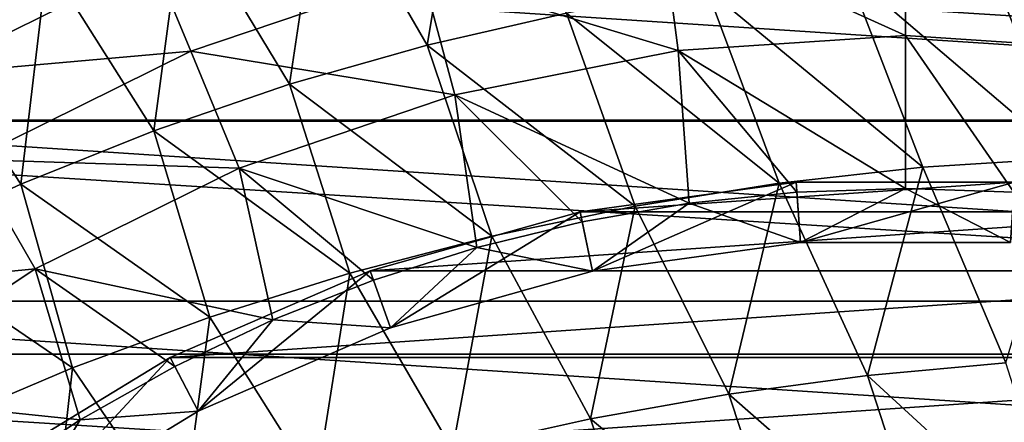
# Model space of a CAD drawing. Header units: metres. Extents: x -31 to 167, y -24 to 31.
# Tile 65 of 155: x -8.78 to 0.98, y 13.43 to 17.42. Entities that reach past the tile are written whole.
import ezdxf

# ---------------------------------------------------------------- set-up
doc = ezdxf.new("R2010")
doc.units = ezdxf.units.M
doc.layers.add('solid_12_381_042_XXX', color=7, linetype='CONTINUOUS')

msp = doc.modelspace()

# ---------------------------------------------------------------- linework, layer by layer
at = {"layer": 'solid_12_381_042_XXX'}
for points in [[(-8.511004, 17.998602, 145.298431), (-10.037499, 19.404648, 145.170578), (-9.828101, 17.396639, 145.288132)], [(-4.381323, 19.332201, 145.326736), (-5.781673, 18.968174, 145.31778), (-4.742439, 17.171354, 145.449341)], [(-4.381323, 19.332201, 145.326736), (-4.742439, 17.171354, 145.449341), (-3.360123, 17.48749, 145.463974)], [(-5.781673, 18.968174, 145.31778), (-7.160274, 18.523321, 145.308334), (-6.109277, 16.7831, 145.433914)], [(-5.781673, 18.968174, 145.31778), (-6.109277, 16.7831, 145.433914), (-4.742439, 17.171354, 145.449341)], [(17.495678, 16.428629, -4), (-17.495672, 16.428635, -4), (-15.29828, 18.492128, -4)], [(17.495678, 16.428629, -4), (-15.29828, 18.492128, -4), (15.298251, 18.492151, -4)], [(-7.160274, 18.523321, 145.308334), (-8.511004, 17.998602, 145.298431), (-7.454712, 16.323236, 145.41777)], [(-7.160274, 18.523321, 145.308334), (-7.454712, 16.323236, 145.41777), (-6.109277, 16.7831, 145.433914)], [(-2.417198, 18.361721, 122.826996), (0.000155, 17.265594, 125.025543), (0.000167, 18.520142, 122.826996)], [(0.000167, 18.520142, 122.826996), (0.000155, 17.265594, 125.025543), (2.253767, 17.117865, 125.025543)], [(2.417529, 18.361677, 122.826996), (0.000167, 18.520142, 122.826996), (2.253767, 17.117865, 125.025543)], [(-2.417198, 18.361721, 122.826996), (-4.793204, 17.889126, 122.826996), (-2.25344, 17.117908, 125.025543)], [(-2.417198, 18.361721, 122.826996), (-2.25344, 17.117908, 125.025543), (0.000155, 17.265594, 125.025543)], [(-7.457166, 18.003649, 120.487595), (-10.075074, 17.450943, 118.044807), (-9.743317, 16.87627, 120.487595)], [(-8.511004, 17.998602, 145.298431), (-9.828101, 17.396639, 145.288132), (-8.773023, 15.793927, 145.40097)], [(-7.457166, 18.003649, 120.487595), (-9.743317, 16.87627, 120.487595), (-7.087197, 17.110443, 122.826996)], [(-8.511004, 17.998602, 145.298431), (-8.773023, 15.793927, 145.40097), (-7.454712, 16.323236, 145.41777)], [(-7.457166, 18.003649, 120.487595), (-7.087197, 17.110443, 122.826996), (-4.793204, 17.889126, 122.826996)], [(0.820145, 18.000717, 145.502838), (-0.572876, 17.902418, 145.490753), (1.594695, 16.051804, 145.638626)], [(2.205647, 18.02401, 145.514145), (0.820145, 18.000717, 145.502838), (3.00624, 16.06045, 145.654968)], [(0.820145, 18.000717, 145.502838), (1.594695, 16.051804, 145.638626), (3.00624, 16.06045, 145.654968)], [(12.59705, 16.41699, 128.090302), (-12.59705, 16.41699, 128.090302), (-10.346453, 17.92079, 128.090302)], [(12.59705, 16.41699, 128.090302), (-10.346453, 17.92079, 128.090302), (10.346453, 17.92079, 128.090302)], [(-4.793204, 17.889126, 122.826996), (-7.087197, 17.110443, 122.826996), (-4.468498, 16.677328, 125.025543)], [(-4.793204, 17.889126, 122.826996), (-4.468498, 16.677328, 125.025543), (-2.25344, 17.117908, 125.025543)], [(-0.572876, 17.902418, 145.490753), (-1.968284, 17.73126, 145.477783), (0.174315, 15.962732, 145.621704)], [(-0.572876, 17.902418, 145.490753), (0.174315, 15.962732, 145.621704), (1.594695, 16.051804, 145.638626)], [(-1.968284, 17.73126, 145.477783), (-3.360123, 17.48749, 145.463974), (-1.252687, 15.804196, 145.603561)], [(-1.968284, 17.73126, 145.477783), (-1.252687, 15.804196, 145.603561), (0.174315, 15.962732, 145.621704)], [(-3.360123, 17.48749, 145.463974), (-4.742439, 17.171354, 145.449341), (-2.679889, 15.576156, 145.584198)], [(-3.360123, 17.48749, 145.463974), (-2.679889, 15.576156, 145.584198), (-1.252687, 15.804196, 145.603561)], [(-9.828101, 17.396639, 145.288132), (-10.058563, 15.197979, 145.383636), (-8.773023, 15.793927, 145.40097)], [(-2.25344, 17.117908, 125.025543), (0, 15.75, 127.040306), (0.000155, 17.265594, 125.025543)], [(0.000155, 17.265594, 125.025543), (0, 15.75, 127.040306), (1.076201, 15.71314, 127.040306)], [(2.253767, 17.117865, 125.025543), (0.000155, 17.265594, 125.025543), (1.076201, 15.71314, 127.040306)], [(-9.743317, 16.87627, 120.487595), (-9.259926, 16.038996, 122.826996), (-7.087197, 17.110443, 122.826996)], [(-7.087197, 17.110443, 122.826996), (-9.259926, 16.038996, 122.826996), (-6.607098, 15.951395, 125.025543)], [(-7.087197, 17.110443, 122.826996), (-6.607098, 15.951395, 125.025543), (-4.468498, 16.677328, 125.025543)], [(-4.742439, 17.171354, 145.449341), (-6.109277, 16.7831, 145.433914), (-4.100869, 15.278569, 145.56369)], [(-4.742439, 17.171354, 145.449341), (-4.100869, 15.278569, 145.56369), (-2.679889, 15.576156, 145.584198)], [(-2.25344, 17.117908, 125.025543), (-4.468498, 16.677328, 125.025543), (-2.144231, 15.603334, 127.040306)], [(-2.25344, 17.117908, 125.025543), (-1.076204, 15.71314, 127.040306), (0, 15.75, 127.040306)], [(-2.25344, 17.117908, 125.025543), (-2.144231, 15.603334, 127.040306), (-1.076204, 15.71314, 127.040306)], [(-6.109277, 16.7831, 145.433914), (-7.454712, 16.323236, 145.41777), (-5.509206, 14.911393, 145.542084)], [(-6.109277, 16.7831, 145.433914), (-5.509206, 14.911393, 145.542084), (-4.100869, 15.278569, 145.56369)], [(-4.468498, 16.677328, 125.025543), (-6.607098, 15.951395, 125.025543), (-4.249089, 15.165949, 127.040306)], [(-4.468498, 16.677328, 125.025543), (-3.204859, 15.420448, 127.040306), (-2.144231, 15.603334, 127.040306)], [(-4.468498, 16.677328, 125.025543), (-4.249089, 15.165949, 127.040306), (-3.204859, 15.420448, 127.040306)], [(19.416176, 14.107165, -4), (-19.416151, 14.1072, -4), (-17.495672, 16.428635, -4)], [(19.416176, 14.107165, -4), (-17.495672, 16.428635, -4), (17.495678, 16.428629, -4)], [(14.632557, 14.631887, 128.090302), (-14.632557, 14.631887, 128.090302), (-12.59705, 16.41699, 128.090302)], [(14.632557, 14.631887, 128.090302), (-12.59705, 16.41699, 128.090302), (12.59705, 16.41699, 128.090302)], [(-7.454712, 16.323236, 145.41777), (-8.773023, 15.793927, 145.40097), (-6.898505, 14.475142, 145.519455)], [(-7.454712, 16.323236, 145.41777), (-6.898505, 14.475142, 145.519455), (-5.509206, 14.911393, 145.542084)], [(-9.259926, 16.038996, 122.826996), (-11.274215, 14.693117, 122.826996), (-8.632649, 14.952529, 125.025543)], [(-9.259926, 16.038996, 122.826996), (-8.632649, 14.952529, 125.025543), (-6.607098, 15.951395, 125.025543)], [(1.594695, 16.051804, 145.638626), (0.174315, 15.962732, 145.621704), (0.996958, 14.022626, 145.739288)], [(-6.607098, 15.951395, 125.025543), (-8.632649, 14.952529, 125.025543), (-6.27491, 14.445964, 127.040306)], [(-6.607098, 15.951395, 125.025543), (-5.274644, 14.840502, 127.040306), (-4.249089, 15.165949, 127.040306)], [(-6.607098, 15.951395, 125.025543), (-6.27491, 14.445964, 127.040306), (-5.274644, 14.840502, 127.040306)], [(0.174315, 15.962732, 145.621704), (-1.252687, 15.804196, 145.603561), (-0.374645, 13.895089, 145.717819)], [(0.174315, 15.962732, 145.621704), (-0.374645, 13.895089, 145.717819), (0.996958, 14.022626, 145.739288)], [(-8.773023, 15.793927, 145.40097), (-10.058563, 15.197979, 145.383636), (-8.262472, 13.972241, 145.495926)], [(-8.773023, 15.793927, 145.40097), (-8.262472, 13.972241, 145.495926), (-6.898505, 14.475142, 145.519455)], [(-3.224204, 15.51856, 124.040306), (-1.081767, 15.813041, 124.040306), (-3.102522, 14.93107, 124.640305)], [(-3.224204, 15.51856, 124.040306), (3.224204, 15.51856, 124.040306), (1.081767, 15.813041, 124.040306)], [(-3.224204, 15.51856, 124.040306), (1.081767, 15.813041, 124.040306), (-1.081767, 15.813041, 124.040306)], [(-1.081767, 15.813041, 124.040306), (-1.041078, 15.214422, 124.640305), (-3.102522, 14.93107, 124.640305)], [(-1.252687, 15.804196, 145.603561), (-2.679889, 15.576156, 145.584198), (-1.750315, 13.709408, 145.694992)], [(-1.252687, 15.804196, 145.603561), (-1.750315, 13.709408, 145.694992), (-0.374645, 13.895089, 145.717819)], [(-1.081767, 15.813041, 124.040306), (1.081767, 15.813041, 124.040306), (-1.041078, 15.214422, 124.640305)], [(-1.040826, 15.214439, 127.040306), (0, 15.75, 127.040306), (-1.076204, 15.71314, 127.040306)], [(1.081767, 15.813041, 124.040306), (1.041078, 15.214422, 124.640305), (-1.041078, 15.214422, 124.640305)], [(-1.040826, 15.214439, 127.040306), (1.040802, 15.214441, 127.040306), (0, 15.75, 127.040306)], [(1.040802, 15.214441, 127.040306), (1.076201, 15.71314, 127.040306), (0, 15.75, 127.040306)], [(-1.040826, 15.214439, 127.040306), (-1.076204, 15.71314, 127.040306), (-2.144231, 15.603334, 127.040306)], [(-2.679889, 15.576156, 145.584198), (-4.100869, 15.278569, 145.56369), (-3.124394, 13.46532, 145.670837)], [(-3.102154, 14.931107, 127.040306), (-2.144231, 15.603334, 127.040306), (-3.204859, 15.420448, 127.040306)], [(-2.679889, 15.576156, 145.584198), (-3.124394, 13.46532, 145.670837), (-1.750315, 13.709408, 145.694992)], [(-3.102154, 14.931107, 127.040306), (-1.040826, 15.214439, 127.040306), (-2.144231, 15.603334, 127.040306)], [(-5.307718, 14.934788, 124.040306), (-3.224204, 15.51856, 124.040306), (-5.106944, 14.369469, 124.640305)], [(-5.307718, 14.934788, 124.040306), (5.307718, 14.934788, 124.040306), (3.224204, 15.51856, 124.040306)], [(-5.307718, 14.934788, 124.040306), (3.224204, 15.51856, 124.040306), (-3.224204, 15.51856, 124.040306)], [(-3.224204, 15.51856, 124.040306), (-3.102522, 14.93107, 124.640305), (-5.106944, 14.369469, 124.640305)], [(-3.102154, 14.931107, 127.040306), (-3.204859, 15.420448, 127.040306), (-4.249089, 15.165949, 127.040306)], [(-4.100869, 15.278569, 145.56369), (-5.509206, 14.911393, 145.542084), (-4.491226, 13.162563, 145.645432)], [(-4.100869, 15.278569, 145.56369), (-4.491226, 13.162563, 145.645432), (-3.124394, 13.46532, 145.670837)], [(-10.058563, 15.197979, 145.383636), (-9.594833, 13.405532, 145.471664), (-8.262472, 13.972241, 145.495926)], [(-5.106786, 14.369436, 127.040306), (-4.249089, 15.165949, 127.040306), (-5.274644, 14.840502, 127.040306)], [(-5.106786, 14.369436, 127.040306), (-3.102154, 14.931107, 127.040306), (-4.249089, 15.165949, 127.040306)], [(-1.041078, 15.214422, 124.640305), (-3.102154, 14.931107, 127.040306), (-3.102522, 14.93107, 124.640305)], [(-1.041078, 15.214422, 124.640305), (-1.040826, 15.214439, 127.040306), (-3.102154, 14.931107, 127.040306)], [(1.041078, 15.214422, 124.640305), (-1.040826, 15.214439, 127.040306), (-1.041078, 15.214422, 124.640305)], [(1.041078, 15.214422, 124.640305), (1.040802, 15.214441, 127.040306), (-1.040826, 15.214439, 127.040306)], [(-11.274215, 14.693117, 122.826996), (-10.510493, 13.697821, 125.025543), (-8.632649, 14.952529, 125.025543)], [(-8.632649, 14.952529, 125.025543), (-10.510493, 13.697821, 125.025543), (-8.183707, 13.456893, 127.040306)], [(-8.632649, 14.952529, 125.025543), (-7.245794, 13.984301, 127.040306), (-6.27491, 14.445964, 127.040306)], [(-8.632649, 14.952529, 125.025543), (-8.183707, 13.456893, 127.040306), (-7.245794, 13.984301, 127.040306)], [(-7.292141, 14.072881, 124.040306), (-5.307718, 14.934788, 124.040306), (-7.015931, 13.540281, 124.640305)], [(-7.292141, 14.072881, 124.040306), (7.292141, 14.072881, 124.040306), (5.307718, 14.934788, 124.040306)], [(-7.292141, 14.072881, 124.040306), (5.307718, 14.934788, 124.040306), (-5.307718, 14.934788, 124.040306)], [(-5.307718, 14.934788, 124.040306), (-5.106944, 14.369469, 124.640305), (-7.015931, 13.540281, 124.640305)], [(-5.509206, 14.911393, 145.542084), (-6.898505, 14.475142, 145.519455), (-5.845153, 12.801182, 145.61882)], [(-5.509206, 14.911393, 145.542084), (-5.845153, 12.801182, 145.61882), (-4.491226, 13.162563, 145.645432)], [(-3.102522, 14.93107, 124.640305), (-5.106786, 14.369436, 127.040306), (-5.106944, 14.369469, 124.640305)], [(-3.102522, 14.93107, 124.640305), (-3.102154, 14.931107, 127.040306), (-5.106786, 14.369436, 127.040306)], [(-5.106786, 14.369436, 127.040306), (-5.274644, 14.840502, 127.040306), (-6.27491, 14.445964, 127.040306)], [(16.417189, 12.596886, 128.090302), (-16.417189, 12.596886, 128.090302), (-14.632557, 14.631887, 128.090302)], [(16.417189, 12.596886, 128.090302), (-14.632557, 14.631887, 128.090302), (14.632557, 14.631887, 128.090302)], [(-6.898505, 14.475142, 145.519455), (-8.262472, 13.972241, 145.495926), (-7.180514, 12.382939, 145.591156)], [(-6.898505, 14.475142, 145.519455), (-7.180514, 12.382939, 145.591156), (-5.845153, 12.801182, 145.61882)], [(-7.016087, 13.540159, 127.040306), (-6.27491, 14.445964, 127.040306), (-7.245794, 13.984301, 127.040306)], [(-7.016087, 13.540159, 127.040306), (-5.106786, 14.369436, 127.040306), (-6.27491, 14.445964, 127.040306)], [(-5.106944, 14.369469, 124.640305), (-5.106786, 14.369436, 127.040306), (-7.016087, 13.540159, 127.040306)], [(-5.106944, 14.369469, 124.640305), (-7.016087, 13.540159, 127.040306), (-7.015931, 13.540281, 124.640305)], [(21.031328, 11.562112, -4), (-21.031292, 11.562178, -4), (-19.416151, 14.1072, -4)], [(21.031328, 11.562112, -4), (-19.416151, 14.1072, -4), (19.416176, 14.107165, -4)], [(-9.140726, 12.948683, 124.040306), (-7.292141, 14.072881, 124.040306), (-8.794412, 12.458765, 124.640305)], [(-9.140726, 12.948683, 124.040306), (9.140726, 12.948683, 124.040306), (7.292141, 14.072881, 124.040306)], [(-9.140726, 12.948683, 124.040306), (7.292141, 14.072881, 124.040306), (-7.292141, 14.072881, 124.040306)], [(-7.292141, 14.072881, 124.040306), (-7.015931, 13.540281, 124.640305), (-8.794412, 12.458765, 124.640305)], [(-8.262472, 13.972241, 145.495926), (-9.594833, 13.405532, 145.471664), (-8.491647, 11.910199, 145.562607)], [(-8.262472, 13.972241, 145.495926), (-8.491647, 11.910199, 145.562607), (-7.180514, 12.382939, 145.591156)], [(-7.016087, 13.540159, 127.040306), (-7.245794, 13.984301, 127.040306), (-8.183707, 13.456893, 127.040306)], [(0.996958, 14.022626, 145.739288), (-0.374645, 13.895089, 145.717819), (1.622585, 12.059339, 145.840057)], [(-0.374645, 13.895089, 145.717819), (-1.750315, 13.709408, 145.694992), (0.255996, 11.950506, 145.815048)], [(-0.374645, 13.895089, 145.717819), (0.255996, 11.950506, 145.815048), (1.622585, 12.059339, 145.840057)], [(-10.510493, 13.697821, 125.025543), (-9.082372, 12.867461, 127.040306), (-8.183707, 13.456893, 127.040306)], [(-1.750315, 13.709408, 145.694992), (-3.124394, 13.46532, 145.670837), (-1.117024, 11.790262, 145.788483)], [(-1.750315, 13.709408, 145.694992), (-1.117024, 11.790262, 145.788483), (0.255996, 11.950506, 145.815048)], [(-7.015931, 13.540281, 124.640305), (-7.016087, 13.540159, 127.040306), (-8.794677, 12.458532, 127.040306)], [(-7.015931, 13.540281, 124.640305), (-8.794677, 12.458532, 127.040306), (-8.794412, 12.458765, 124.640305)], [(-8.794677, 12.458532, 127.040306), (-7.016087, 13.540159, 127.040306), (-8.183707, 13.456893, 127.040306)], [(-8.794677, 12.458532, 127.040306), (-8.183707, 13.456893, 127.040306), (-9.082372, 12.867461, 127.040306)], [(-3.124394, 13.46532, 145.670837), (-4.491226, 13.162563, 145.645432), (-2.491043, 11.57817, 145.760406)], [(-3.124394, 13.46532, 145.670837), (-2.491043, 11.57817, 145.760406), (-1.117024, 11.790262, 145.788483)]]:
    msp.add_3dface(points, dxfattribs=at)

doc.saveas('drawing.dxf')
